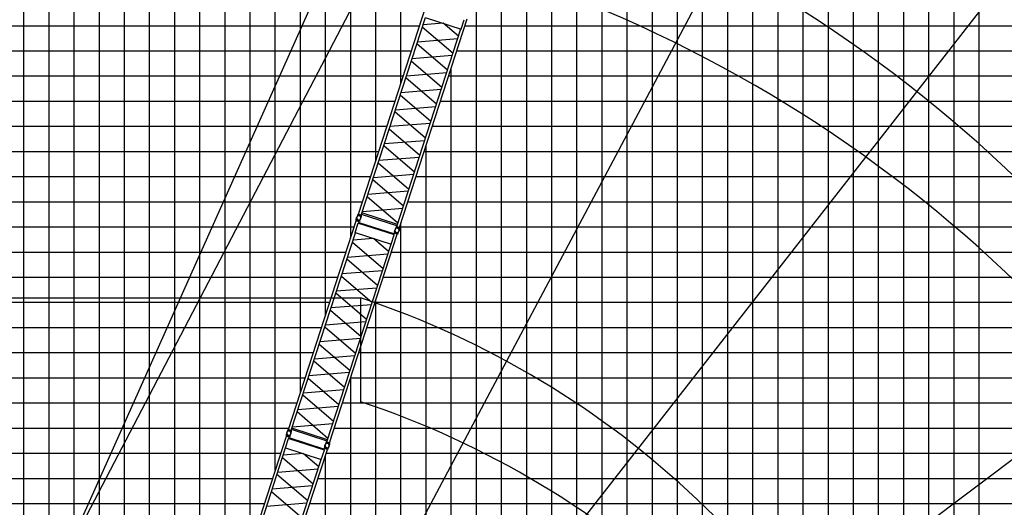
# Model space of a CAD drawing. Extents: x -441179 to 62702, y -334860 to 51651.
# Tile 11 of 68: x -321627 to -282459, y -244376 to -224986. Entities that reach past the tile are written whole.
import ezdxf

# ---------------------------------------------------------------- set-up
doc = ezdxf.new("R2010")
doc.units = 0
doc.layers.get('0').update_dxf_attribs({"linetype": 'CONTINUOUS'})

msp = doc.modelspace()

# ---------------------------------------------------------------- linework, layer by layer
at = {"color": 252, "linetype": 'Continuous'}
for p, q in [((-321458.888848, -269053.142959), (-321458.888848, -174224.997208)), ((-320458.888848, -269613.427419), (-320458.888848, -174224.997208)), ((-319458.888848, -268720.803288), (-319458.888848, -174224.997208)), ((-318458.888848, -264404.588746), (-318458.888848, -174224.997208)), ((-317458.888848, -261370.095358), (-317458.888848, -174224.997208)), ((-316458.888848, -258292.408071), (-316458.888848, -174224.997208)), ((-315458.888848, -255214.720784), (-315458.888848, -174224.997208)), ((-313458.888848, -249059.454566), (-313458.888848, -174224.997208)), ((-312458.888848, -245981.761952), (-312458.888848, -174224.997208)), ((-311458.888848, -242904.069337), (-311458.888848, -174224.997208)), ((-310458.888848, -239826.333318), (-310458.888848, -174224.997208)), ((-309458.888848, -236748.640704), (-309458.888848, -174224.997208)), ((-308458.888848, -233670.948089), (-308458.888848, -174224.997208)), ((-307458.888848, -230593.146839), (-307458.888848, -174224.997208)), ((-306458.888848, -227515.454224), (-306458.888848, -174224.997208)), ((-285458.888848, -314224.997208), (-285458.888848, -174224.997208)), ((-283458.888848, -314224.997208), (-283458.888848, -174224.997208)), ((-290458.888848, -314224.997208), (-290458.888848, -184224.997208)), ((-289458.888848, -314224.997208), (-289458.888848, -184224.997208)), ((-288458.888848, -314224.997208), (-288458.888848, -184224.997208)), ((-287458.888848, -314224.997208), (-287458.888848, -184224.997208)), ((-286458.888848, -314224.997208), (-286458.888848, -184224.997208)), ((-291458.888848, -314224.997208), (-291458.888848, -188682.291061)), ((-292458.888848, -314224.997208), (-292458.888848, -188930.533387)), ((-293458.888848, -314224.997208), (-293458.888848, -192385.388166)), ((-295458.888848, -282224.997208), (-295458.888848, -198540.773395)), ((-296458.888848, -282224.997208), (-296458.888848, -201618.495135)), ((-297458.888848, -282224.997208), (-297458.888848, -204696.187749)), ((-298458.888848, -282224.997208), (-298458.888848, -207773.75576)), ((-299458.888848, -282224.997208), (-299458.888848, -210851.448375)), ((-300458.888848, -282224.997208), (-300458.888848, -213929.14099)), ((-301458.888848, -314224.997208), (-301458.888848, -217086.686667)), ((-302458.888848, -314224.997208), (-302458.888848, -220422.299955)), ((-303458.888848, -314224.997208), (-303458.888848, -223757.913243)), ((-324458.888848, -225224.997208), (-305714.676445, -225224.997208)), ((-303912.157073, -225224.997208), (-209458.888848, -225224.997208)), ((-324458.888848, -226224.997208), (-306039.595183, -226224.997208)), ((-304237.075811, -226224.997208), (-209458.888848, -226224.997208)), ((-324458.888848, -227224.997208), (-306364.513921, -227224.997208)), ((-304561.994549, -227224.997208), (-209458.888848, -227224.997208)), ((-324458.888848, -228224.997208), (-306689.432659, -228224.997208)), ((-304886.913286, -228224.997208), (-209458.888848, -228224.997208)), ((-324458.888848, -229224.997208), (-307014.316099, -229224.997208)), ((-305211.832024, -229224.997208), (-209458.888848, -229224.997208)), ((-324458.888848, -230224.997208), (-307339.234837, -230224.997208)), ((-305536.750762, -230224.997208), (-209458.888848, -230224.997208)), ((-305458.888848, -314224.997208), (-305458.888848, -229985.362169)), ((-324458.888848, -231224.997208), (-307664.153575, -231224.997208)), ((-305861.6695, -231224.997208), (-209458.888848, -231224.997208)), ((-324458.888848, -232224.997208), (-307989.072312, -232224.997208)), ((-306186.588238, -232224.997208), (-209458.888848, -232224.997208)), ((-324458.888848, -233224.997208), (-308313.99105, -233224.997208)), ((-306511.506976, -233224.997208), (-209458.888848, -233224.997208)), ((-306458.888848, -314224.997208), (-306458.888848, -233063.054784)), ((-324458.888848, -235224.997208), (-308963.828526, -235224.997208)), ((-307161.309154, -235224.997208), (-209458.888848, -235224.997208)), ((-307458.888848, -314224.997208), (-307458.888848, -236140.856034)), ((-324458.888848, -236224.997208), (-309288.747264, -236224.997208)), ((-307486.227892, -236224.997208), (-235458.888848, -236224.997208)), ((-324458.888848, -237224.997208), (-309613.666002, -237224.997208)), ((-307811.14663, -237224.997208), (-209458.888848, -237224.997208)), ((-324458.888848, -238224.997208), (-309938.58474, -238224.997208)), ((-308136.065368, -238224.997208), (-209458.888848, -238224.997208)), ((-324458.888848, -239224.997208), (-310263.503478, -239224.997208)), ((-308460.984106, -239224.997208), (-209458.888848, -239224.997208)), ((-308458.888848, -314224.997208), (-308458.888848, -239218.548648)), ((-324458.888848, -240224.997208), (-310588.422216, -240224.997208)), ((-308785.902844, -240224.997208), (-209458.888848, -240224.997208)), ((-324458.888848, -241224.997208), (-310913.326851, -241224.997208)), ((-309110.807479, -241224.997208), (-209458.888848, -241224.997208)), ((-324458.888848, -242224.997208), (-311238.245589, -242224.997208)), ((-309458.888848, -314224.997208), (-309458.888848, -242296.284667)), ((-309435.726217, -242224.997208), (-209458.888848, -242224.997208)), ((-324458.888848, -243224.997208), (-311563.164327, -243224.997208)), ((-309760.644954, -243224.997208), (-209458.888848, -243224.997208))]:
    msp.add_line(p, q, dxfattribs=at)
at = {"color": 14, "linetype": 'Continuous'}
for p, q in [((-314458.888848, -252137.049334), (-314458.888848, -174224.997208)), ((-284458.888848, -314224.997208), (-284458.888848, -174224.997208)), ((-294458.888848, -282224.997208), (-294458.888848, -195463.08078)), ((-304458.888848, -314224.997208), (-304458.888848, -226907.669554)), ((-324458.888848, -234224.997208), (-308638.909788, -234224.997208)), ((-306836.390416, -234224.997208), (-209458.888848, -234224.997208)), ((-324458.888848, -244224.997208), (-311888.083064, -244224.997208)), ((-310085.563692, -244224.997208), (-209458.888848, -244224.997208))]:
    msp.add_line(p, q, dxfattribs=at)
at = {"color": 151, "linetype": 'Continuous'}
for p, q in [((-328325.211224, -265340.378511), (-292315.770281, -184786.912306)), ((-276911.94002, -190883.416453), (-319118.811456, -270262.996581)), ((-263783.346638, -199471.567112), (-319095.057451, -270267.328529)), ((-247371.561022, -216284.037384), (-319026.506972, -270279.912114)), ((-329478.927934, -264839.765288), (-307303.830447, -222370.798601)), ((-308066.776877, -236047.029918), (-308066.776877, -240177.361982))]:
    msp.add_line(p, q, dxfattribs=at)
at = {"color": 15, "linetype": 'Continuous'}
for p, q in [((-308149.162082, -232717.595674), (-305455.18101, -224426.350026)), ((-308040.4558, -232752.916382), (-305487.466952, -224895.601459)), ((-306518.767075, -233247.341562), (-303824.786004, -224956.095914)), ((-304786.064967, -225123.499945), (-305582.485573, -225188.039385)), ((-305495.700465, -224892.926237), (-304066.247281, -225357.382361)), ((-304169.498588, -225647.13238), (-304775.857693, -225126.816467)), ((-304066.247281, -225357.382361), (-303945.732204, -224986.473997)), ((-306627.472661, -233212.021081), (-304074.483812, -225354.706158)), ((-305610.462266, -225274.143415), (-304388.895374, -226322.368284)), ((-304608.301258, -226997.632411), (-305829.868335, -225949.407383)), ((-305801.878461, -225863.263207), (-304197.478948, -225733.247677)), ((-306049.265121, -226624.643287), (-304827.698043, -227672.868315)), ((-304416.884984, -226408.511755), (-306021.284497, -226538.527285)), ((-306240.681304, -227213.763182), (-304636.281791, -227083.747652)), ((-305047.103927, -228348.132442), (-306268.671005, -227299.907414)), ((-304855.687828, -227759.01173), (-306460.087097, -227889.02724)), ((-306488.06779, -227975.143318), (-305266.500712, -229023.368346)), ((-305485.906782, -229698.632315), (-306707.473674, -228650.407446)), ((-306679.483905, -228564.263137), (-305075.084635, -228434.247627)), ((-305294.490059, -229109.510185), (-306898.889329, -229239.525696)), ((-306926.870353, -229325.642476), (-305705.303275, -230373.867504)), ((-307118.28634, -229914.762099), (-305513.886828, -229784.746569)), ((-305924.709622, -231049.132521), (-307146.276502, -230000.907662)), ((-307365.673022, -230676.142507), (-306144.106095, -231724.367406)), ((-305733.292864, -230460.010647), (-307337.692255, -230590.026167)), ((-306363.512332, -232399.631874), (-307585.079039, -231351.407164)), ((-307557.089292, -231265.262817), (-305952.690099, -231135.247313)), ((-306172.095911, -231810.511128), (-307776.494937, -231940.526618)), ((-306582.918348, -233074.896531), (-307804.485241, -232026.671662)), ((-307995.892172, -232615.763285), (-306391.492903, -232485.747774)), ((-310930.263645, -241277.080049), (-308236.282573, -232985.834401)), ((-308239.754112, -232946.841489), (-308249.645042, -232977.28273)), ((-308111.740208, -233022.090595), (-308249.645042, -232977.28273)), ((-308101.849278, -232991.649353), (-308239.754112, -232946.841489)), ((-308127.576291, -233021.155109), (-308236.282573, -232985.834401)), ((-308235.513509, -232948.2313), (-308222.483818, -232857.336243)), ((-308227.579105, -232988.662321), (-308226.341833, -232984.85438)), ((-308170.626531, -232748.427032), (-308213.510626, -232829.618956)), ((-308174.884823, -232747.085122), (-308164.99801, -232716.656549)), ((-308174.884823, -232747.085122), (-308036.979989, -232791.892986)), ((-308164.99801, -232716.656549), (-308027.093175, -232761.464414)), ((-308149.162082, -232717.595674), (-308040.4558, -232752.916382)), ((-308145.377309, -233075.941171), (-308127.576291, -233021.155109)), ((-308141.694427, -232724.227838), (-308140.456401, -232720.417575)), ((-308136.277438, -233018.327944), (-308135.040166, -233014.520002)), ((-308135.614331, -233045.893726), (-306722.631192, -233504.998425)), ((-308101.849278, -232991.649353), (-308111.740208, -233022.090595)), ((-308106.054077, -232990.249234), (-308063.172334, -232909.061762)), ((-308041.180153, -232790.482025), (-308054.209358, -232881.373698)), ((-308050.392528, -232753.893536), (-308049.154502, -232750.083273)), ((-308036.979989, -232791.892986), (-308027.093175, -232761.464414)), ((-306619.452514, -233187.337537), (-308032.435654, -232728.232838)), ((-306600.75538, -233129.793503), (-308013.73852, -232670.688805)), ((-308276.802027, -233452.410612), (-308156.28695, -233081.502247)), ((-308156.286415, -233081.503377), (-308143.683552, -233075.081885)), ((-308143.686455, -233075.081767), (-306733.254403, -233533.357569)), ((-306718.06353, -233441.267272), (-306727.95446, -233471.708514)), ((-306580.160321, -233486.074609), (-306718.06353, -233441.267272)), ((-306713.825108, -233442.65517), (-306700.796525, -233351.767847)), ((-306648.937848, -233242.851206), (-306691.821728, -233324.042725)), ((-306653.194241, -233241.510905), (-306643.307427, -233211.082332)), ((-306653.194241, -233241.510905), (-306515.291032, -233286.318242)), ((-306643.307427, -233211.082332), (-306505.404218, -233255.889669)), ((-306627.472661, -233212.021081), (-306518.767075, -233247.341562)), ((-306620.005006, -233218.653245), (-306618.76698, -233214.842981)), ((-306584.379099, -233484.677402), (-306541.501005, -233403.496839)), ((-306519.511796, -233284.90464), (-306532.541028, -233375.796494)), ((-306528.703338, -233248.318867), (-306527.465312, -233244.508604)), ((-306515.291032, -233286.318242), (-306505.404218, -233255.889669)), ((-310821.557363, -241312.400757), (-308268.568515, -233455.085834)), ((-309299.868638, -241806.825937), (-306605.887566, -233515.580289)), ((-308391.563829, -233833.62779), (-307169.996936, -234881.852659)), ((-307567.166529, -233682.98432), (-308363.587136, -233747.52376)), ((-308276.802027, -233452.410612), (-306847.348844, -233916.866736)), ((-306950.600151, -234206.616755), (-307556.959255, -233686.300842)), ((-306847.348844, -233916.866736), (-306726.833766, -233545.958372)), ((-306726.83533, -233545.955915), (-306733.25505, -233533.356534)), ((-306732.394169, -233535.04587), (-306714.593151, -233480.259808)), ((-306590.05125, -233516.515851), (-306727.95446, -233471.708514)), ((-306605.887566, -233515.580289), (-306714.593151, -233480.259808)), ((-306705.89038, -233483.087501), (-306704.653108, -233479.27956)), ((-306614.58848, -233512.753199), (-306613.351209, -233508.945257)), ((-306580.160321, -233486.074609), (-306590.05125, -233516.515851)), ((-309408.574223, -241771.505456), (-306855.585375, -233914.190533)), ((-307389.40282, -235557.116786), (-308610.969898, -234508.891758)), ((-308582.980023, -234422.747582), (-306978.58051, -234292.732052)), ((-307197.986546, -234967.99613), (-308802.386059, -235098.01166)), ((-308830.366683, -235184.127662), (-307608.799606, -236232.35269)), ((-309021.782867, -235773.247557), (-307417.383354, -235643.232027)), ((-307828.205489, -236907.616817), (-309049.772567, -235859.391789)), ((-309269.169353, -236534.627693), (-308047.602275, -237582.852721)), ((-307636.78939, -236318.496105), (-309241.188659, -236448.511615)), ((-308267.008344, -238258.11669), (-309488.575236, -237209.891821)), ((-309460.585467, -237123.747512), (-307856.186198, -236993.732002)), ((-308075.591622, -237668.99456), (-309679.990891, -237799.010071)), ((-309707.971916, -237885.126851), (-308486.404838, -238933.351879)), ((-309899.387903, -238474.246474), (-308294.98839, -238344.230944)), ((-308705.811184, -239608.616896), (-309927.378065, -238560.392037)), ((-310146.774585, -239235.626882), (-308925.207658, -240283.851781)), ((-308514.394426, -239019.495022), (-310118.793817, -239149.510542)), ((-310338.190855, -239824.747192), (-308733.791661, -239694.731688)), ((-309144.613894, -240959.116249), (-310366.180601, -239910.891539)), ((-308953.197474, -240369.995503), (-310557.5965, -240500.010993)), ((-309364.019911, -241634.380906), (-310585.586803, -240586.156037)), ((-309381.856942, -241689.277878), (-310794.840082, -241230.17318)), ((-310776.993735, -241175.24766), (-309172.594466, -241045.232149)), ((-313711.400363, -249836.607393), (-311017.419292, -241545.361745)), ((-311057.938746, -242011.937956), (-310937.423668, -241641.029591)), ((-311020.890831, -241506.368832), (-311030.781761, -241536.810074)), ((-310892.876926, -241581.617939), (-311030.781761, -241536.810074)), ((-310882.985997, -241551.176697), (-311020.890831, -241506.368832)), ((-310908.71301, -241580.682453), (-311017.419292, -241545.361745)), ((-311016.650228, -241507.758643), (-311003.620537, -241416.863587)), ((-311008.715823, -241548.189665), (-311007.478552, -241544.381723)), ((-310951.728094, -241307.911407), (-310994.612188, -241389.103331)), ((-310955.986386, -241306.569497), (-310946.099572, -241276.140924)), ((-310955.986386, -241306.569497), (-310818.081551, -241351.377361)), ((-310946.099572, -241276.140924), (-310808.194738, -241320.948789)), ((-310937.423133, -241641.030721), (-310924.820271, -241634.609229)), ((-310930.263645, -241277.080049), (-310821.557363, -241312.400757)), ((-310926.514028, -241635.468515), (-310908.71301, -241580.682453)), ((-310924.823173, -241634.609111), (-309514.391122, -242092.884913)), ((-310922.79599, -241283.712213), (-310921.557964, -241279.90195)), ((-310917.414156, -241577.855287), (-310916.176885, -241574.047346)), ((-310916.75105, -241605.42107), (-309503.76791, -242064.525768)), ((-310882.985997, -241551.176697), (-310892.876926, -241581.617939)), ((-310887.190796, -241549.776577), (-310844.309053, -241468.589106)), ((-310822.281715, -241349.9664), (-310835.310921, -241440.858073)), ((-310831.49409, -241313.377911), (-310830.256064, -241309.567648)), ((-310818.081551, -241351.377361), (-310808.194738, -241320.948789)), ((-309400.554077, -241746.821912), (-310813.537217, -241287.717213)), ((-313602.694082, -249871.928101), (-311049.705234, -242014.613178)), ((-311057.938746, -242011.937956), (-309628.485563, -242476.39408)), ((-309513.530888, -242094.573213), (-309495.72987, -242039.787151)), ((-309499.200248, -242000.794616), (-309509.091178, -242031.235858)), ((-309371.187969, -242076.043194), (-309509.091178, -242031.235858)), ((-309361.297039, -242045.601952), (-309499.200248, -242000.794616)), ((-309387.024285, -242075.107633), (-309495.72987, -242039.787151)), ((-309494.961826, -242002.182514), (-309481.933244, -241911.295191)), ((-309487.027098, -242042.614845), (-309485.789827, -242038.806903)), ((-309430.03941, -241802.335581), (-309472.923291, -241883.5271)), ((-309434.295803, -241800.99528), (-309424.40899, -241770.566707)), ((-309434.295803, -241800.99528), (-309296.392594, -241845.802617)), ((-309424.40899, -241770.566707), (-309286.505781, -241815.374044)), ((-309408.574223, -241771.505456), (-309299.868638, -241806.825937)), ((-309401.106568, -241778.13762), (-309399.868542, -241774.327356)), ((-309361.297039, -242045.601952), (-309371.187969, -242076.043194)), ((-309365.515818, -242044.204746), (-309322.637724, -241963.024183)), ((-309300.613358, -241844.389015), (-309313.64259, -241935.280869)), ((-309309.804901, -241807.803242), (-309308.566875, -241803.992979)), ((-309296.392594, -241845.802617), (-309286.505781, -241815.374044)), ((-312081.005357, -250366.353281), (-309387.024285, -242075.107633)), ((-311172.700547, -242393.155133), (-309951.133655, -243441.380002)), ((-310348.303248, -242242.511663), (-311144.723855, -242307.051104)), ((-309731.73687, -242766.144099), (-310338.095974, -242245.828186)), ((-309628.485563, -242476.39408), (-309507.970485, -242105.485715)), ((-309507.972049, -242105.483259), (-309514.391769, -242092.883878)), ((-309395.725199, -242072.280543), (-309394.487927, -242068.472601)), ((-312189.710942, -250331.0328), (-309636.722094, -242473.717877)), ((-310170.539539, -244116.64413), (-311392.106617, -243068.419102)), ((-311364.116742, -242982.274926), (-309759.717229, -242852.259396)), ((-309979.123265, -243527.523474), (-311583.522778, -243657.539004)), ((-311611.503402, -243743.655006), (-310389.936324, -244791.880034)), ((-311802.919585, -244332.774901), (-310198.520073, -244202.759371))]:
    msp.add_line(p, q, dxfattribs=at)
at = {"color": 7, "linetype": 'Continuous'}
msp.add_line((-341808.402456, -236047.029918), (-308066.776877, -236047.029918), dxfattribs=at)
at = {"color": 190, "linetype": 'Continuous'}
for radius, start, end in [(90000.346436, 21.809046, 71.809046), (72000.51667, 21.761308, 71.761319), (54000.490262, 21.681744, 71.734793), (36000.806131, 21.52262, 71.602093)]:
    msp.add_arc((-319429.148937, -270207.746293), radius, start, end, dxfattribs=at)
at = {"color": 220, "linetype": 'Continuous'}
for centre, radius, start, end in [((-319429.148937, -274091.647608), 90000.346436, 21.809046, 71.809046), ((-319429.148937, -274091.647609), 72000.51667, 21.761308, 71.761319), ((-319429.148937, -274338.078357), 54000.490262, 21.681744, 71.734793), ((-319429.148937, -274338.078357), 36000.806131, 21.52262, 71.602093)]:
    msp.add_arc(centre, radius, start, end, dxfattribs=at)
at = {"color": 15, "linetype": 'Continuous'}
for centre, start, end in [((-308138.377, -232869.354996), 152.15782, 351.84228), ((-308138.35405, -232869.393001), 332.157801, 171.842316), ((-306616.690364, -233363.779497), 152.15782, 351.84228), ((-306616.667415, -233363.817502), 332.157801, 171.842316), ((-310919.478562, -241428.839371), 152.15782, 351.84228), ((-310919.490769, -241428.920344), 332.157801, 171.842316), ((-309397.791927, -241923.263872), 152.15782, 351.84228), ((-309397.804134, -241923.344845), 332.157801, 171.842316)]:
    msp.add_arc(centre, 84.999939, start, end, dxfattribs=at)

doc.saveas('drawing.dxf')
